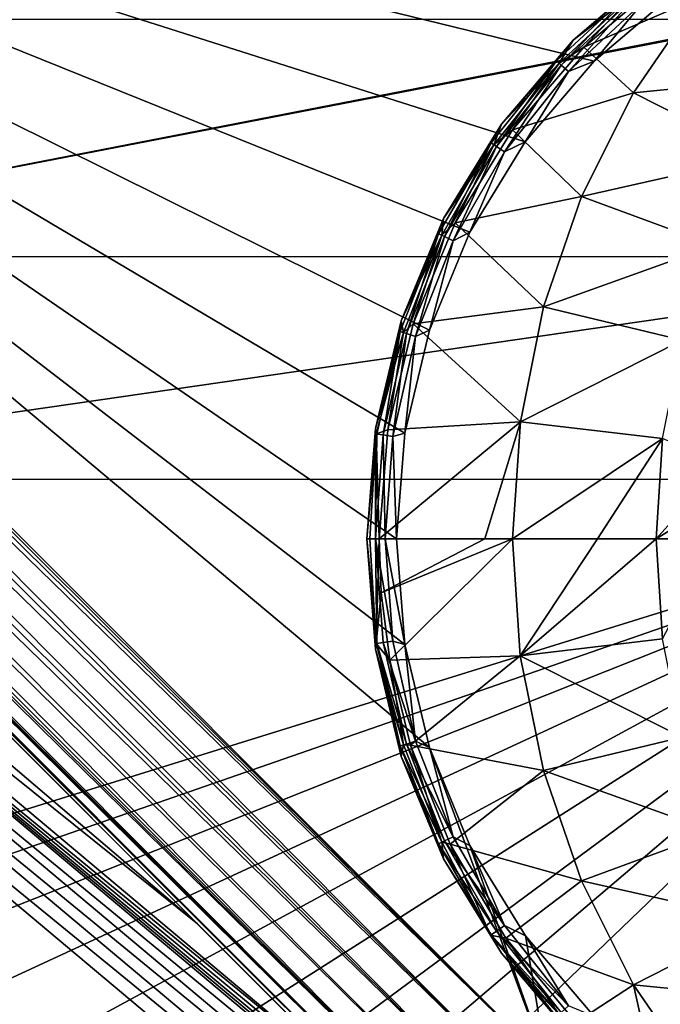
# Model space of a CAD drawing. Header units: metres. Extents: x -205 to 205, y -104 to 104.
# Tile 225 of 256: x -102.11 to -97.8, y -52.09 to -45.46. Entities that reach past the tile are written whole.
import ezdxf

# ---------------------------------------------------------------- set-up
doc = ezdxf.new("R2010")
doc.units = ezdxf.units.M
doc.layers.add('solid_01_2-CONSUMER_EHM_BOX_SW0001', color=7, linetype='CONTINUOUS')

msp = doc.modelspace()

# ---------------------------------------------------------------- linework, layer by layer
at = {"layer": 'solid_01_2-CONSUMER_EHM_BOX_SW0001'}
for points in [[(-200.010849, -74.958488), (-200.010773, 75.041512), (-0.010778, 75.04142)], [(-0.010849, -74.95858), (-200.010849, -74.958488), (-0.010778, 75.04142)], [(-170.055008, -42.727257, 75), (-185.61615, -63.545567, 75), (-76.416145, -63.561199, 75)], [(-169.287933, -42.893063, 75), (-170.055008, -42.727257, 75), (-76.416145, -63.561199, 75)], [(-168.513199, -42.948013, 75), (-169.287933, -42.893063, 75), (-76.416145, -63.561199, 75)], [(-93.513199, -42.958752, 75), (-168.513199, -42.948013, 75), (-76.416145, -63.561199, 75)], [(-98.718231, -52.650887, 13.474928), (-107.867241, -43.434662, 13.484238), (-107.98304, -43.45525, 13.461928)], [(-107.867241, -43.434662, 13.484238), (-98.56086, -52.493561, 13.5), (-107.764252, -43.428978, 13.494987)], [(-98.718231, -52.650887, 13.474928), (-98.56086, -52.493561, 13.5), (-107.867241, -43.434662, 13.484238)], [(-107.764252, -43.428978, 13.494987), (-98.56086, -52.493561, 13.5), (-107.674271, -43.437042, 13.499115)], [(-107.674271, -43.437042, 13.499115), (-98.56086, -52.493561, 13.5), (-107.5951, -43.456734, 13.5)], [(-98.867851, -52.800465, 13.400871), (-108.106613, -43.488842, 13.423147), (-108.228661, -43.530037, 13.366093)], [(-98.718231, -52.650887, 13.474928), (-107.98304, -43.45525, 13.461928), (-108.106613, -43.488842, 13.423147)], [(-98.718231, -52.650887, 13.474928), (-108.106613, -43.488842, 13.423147), (-98.867851, -52.800465, 13.400871)], [(-99.352127, -50.364567, 13.5), (-107.5951, -43.456734, 13.5), (-98.56086, -52.493561, 13.5)], [(-99.518806, -49.670288, 13.5), (-99.574821, -48.958534, 13.5), (-107.5951, -43.456734, 13.5)], [(-99.51886, -48.247135, 13.5), (-107.5951, -43.456734, 13.5), (-99.574821, -48.958534, 13.5)], [(-99.352127, -50.364567, 13.5), (-99.518806, -49.670288, 13.5), (-107.5951, -43.456734, 13.5)], [(-98.242378, -45.741417, 13.5), (-97.699478, -45.277676, 13.5), (-107.5951, -43.456734, 13.5)], [(-98.706047, -46.284382, 13.5), (-98.242378, -45.741417, 13.5), (-107.5951, -43.456734, 13.5)], [(-99.079063, -46.893196, 13.5), (-98.706047, -46.284382, 13.5), (-107.5951, -43.456734, 13.5)], [(-99.352242, -47.552868, 13.5), (-99.079063, -46.893196, 13.5), (-107.5951, -43.456734, 13.5)], [(-99.51886, -48.247135, 13.5), (-99.352242, -47.552868, 13.5), (-107.5951, -43.456734, 13.5)], [(-99.002045, -52.93462, 13.281551), (-108.340195, -43.5728, 13.293175), (-108.435303, -43.61348, 13.20919)], [(-98.867851, -52.800465, 13.400871), (-108.228661, -43.530037, 13.366093), (-108.340195, -43.5728, 13.293175)], [(-98.867851, -52.800465, 13.400871), (-108.340195, -43.5728, 13.293175), (-99.002045, -52.93462, 13.281551)], [(-99.114075, -53.046619, 13.122963), (-108.435303, -43.61348, 13.20919), (-108.509827, -43.650627, 13.120781)], [(-99.002045, -52.93462, 13.281551), (-108.435303, -43.61348, 13.20919), (-99.114075, -53.046619, 13.122963)], [(-99.114075, -53.046619, 13.122963), (-108.562424, -43.684486, 13.034579), (-108.595177, -43.716297, 12.95445)], [(-99.114075, -53.046619, 13.122963), (-108.509827, -43.650627, 13.120781), (-108.562424, -43.684486, 13.034579)], [(-99.198311, -53.130829, 12.933075), (-108.611908, -43.74818, 12.879613), (-108.615166, -43.781479, 12.809218)], [(-99.198311, -53.130829, 12.933075), (-108.595177, -43.716297, 12.95445), (-108.611908, -43.74818, 12.879613)], [(-99.114075, -53.046619, 13.122963), (-108.595177, -43.716297, 12.95445), (-99.198311, -53.130829, 12.933075)], [(-99.198311, -53.130829, 12.933075), (-108.615166, -43.781479, 12.809218), (-108.607719, -43.814808, 12.745918)], [(-99.198311, -53.130829, 12.933075), (-108.607719, -43.814808, 12.745918), (-99.250511, -53.183018, 12.721427)], [(-99.250511, -53.183018, 12.721427), (-108.607719, -43.814808, 12.745918), (-108.579445, -43.871227, 12.646684)], [(-99.250511, -53.183018, 12.721427), (-108.579445, -43.871227, 12.646684), (-108.544914, -43.921066, 12.5)], [(-108.544914, -43.921066, 12.5), (-99.691864, -52.776653, 2.071429), (-99.486076, -52.982494, 2.021518)], [(-108.544914, -43.921066, 12.5), (-100.916122, -51.55204, 2.344753), (-99.691864, -52.776653, 2.071429)], [(-108.544914, -43.921066, 12.5), (-99.486076, -52.982494, 2.021518), (-99.268066, -53.200569, 1.975126)], [(-99.268066, -53.200569, 12.5), (-108.544914, -43.921066, 12.5), (-99.268066, -53.200569, 1.975126)], [(-108.544914, -43.921066, 12.5), (-102.337219, -50.130535, 2.586515), (-100.916122, -51.55204, 2.344753)], [(-99.250511, -53.183018, 12.721427), (-108.544914, -43.921066, 12.5), (-99.268066, -53.200569, 12.5)], [(-98.383583, -45.599781, 13.7), (-98.383583, -45.599781, 17.098219), (-97.816803, -45.115707, 17.098219)], [(-97.962311, -45.275036, 17.216368), (-97.816803, -45.115707, 17.098219), (-98.383583, -45.599781, 17.098219)], [(-97.816803, -45.115707, 13.7), (-98.383583, -45.599781, 13.7), (-97.816803, -45.115707, 17.098219)], [(-97.976906, -45.256737, 13.623464), (-98.383583, -45.599781, 13.7), (-97.816803, -45.115707, 13.7)], [(-97.962311, -45.275036, 17.216368), (-98.31192, -45.646019, 17.260666), (-97.750336, -45.170483, 17.260666)], [(-97.536789, -45.311539, 17.425343), (-97.750336, -45.170483, 17.260666), (-98.31192, -45.646019, 17.260666)], [(-97.976906, -45.256737, 13.623464), (-98.495659, -45.738068, 13.623464), (-98.383583, -45.599781, 13.7)], [(-98.463837, -45.767593, 13.558523), (-98.495659, -45.738068, 13.623464), (-97.976906, -45.256737, 13.623464)], [(-98.4785, -45.753986, 17.216368), (-97.962311, -45.275036, 17.216368), (-98.383583, -45.599781, 17.098219)], [(-97.962311, -45.275036, 17.216368), (-98.4785, -45.753986, 17.216368), (-98.31192, -45.646019, 17.260666)], [(-97.949837, -45.290676, 13.558523), (-98.463837, -45.767593, 13.558523), (-97.976906, -45.256737, 13.623464)], [(-97.949837, -45.290676, 13.558523), (-98.416206, -45.811787, 13.515164), (-98.463837, -45.767593, 13.558523)], [(-97.949837, -45.290676, 13.558523), (-97.909325, -45.341476, 13.515164), (-98.416206, -45.811787, 13.515164)], [(-97.909325, -45.341476, 13.515164), (-97.699478, -45.277676, 13.5), (-98.242378, -45.741417, 13.5)], [(-98.416206, -45.811787, 13.515164), (-97.909325, -45.341476, 13.515164), (-98.242378, -45.741417, 13.5)], [(-97.976906, -45.953411, 17.563866), (-97.536789, -45.311539, 17.425343), (-98.31192, -45.646019, 17.260666)], [(-97.976906, -45.953411, 17.563866), (-96.756607, -45.832714, 17.920328), (-97.536789, -45.311539, 17.425343)], [(-105.263786, -47.057068, 63.099998), (-97.035393, -45.458248, 63.099998), (-96.902779, -45.439507, 63.099998)], [(-94.91378, -47.058552, 63.099998), (-105.263786, -47.057068, 63.099998), (-96.902779, -45.439507, 63.099998)], [(-105.263786, -47.057068, 63.099998), (-104.991722, -45.457108, 63.099998), (-97.035393, -45.458248, 63.099998)], [(-98.867653, -46.166557, 13.7), (-98.867653, -46.166557, 17.098219), (-98.383583, -45.599781, 17.098219)], [(-98.4785, -45.753986, 17.216368), (-98.383583, -45.599781, 17.098219), (-98.867653, -46.166557, 17.098219)], [(-98.383583, -45.599781, 13.7), (-98.867653, -46.166557, 13.7), (-98.383583, -45.599781, 17.098219)], [(-98.495659, -45.738068, 13.623464), (-98.867653, -46.166557, 13.7), (-98.383583, -45.599781, 13.7)], [(-98.4785, -45.753986, 17.216368), (-98.791771, -46.203926, 17.260666), (-98.31192, -45.646019, 17.260666)], [(-97.976906, -45.953411, 17.563866), (-98.31192, -45.646019, 17.260666), (-98.791771, -46.203926, 17.260666)], [(-98.495659, -45.738068, 13.623464), (-98.936874, -46.29134, 13.623464), (-98.867653, -46.166557, 13.7)], [(-98.901009, -46.315792, 13.558523), (-98.936874, -46.29134, 13.623464), (-98.495659, -45.738068, 13.623464)], [(-98.917534, -46.304523, 17.216368), (-98.4785, -45.753986, 17.216368), (-98.867653, -46.166557, 17.098219)], [(-98.4785, -45.753986, 17.216368), (-98.917534, -46.304523, 17.216368), (-98.791771, -46.203926, 17.260666)], [(-98.463837, -45.767593, 13.558523), (-98.901009, -46.315792, 13.558523), (-98.495659, -45.738068, 13.623464)], [(-98.463837, -45.767593, 13.558523), (-98.847321, -46.352394, 13.515164), (-98.901009, -46.315792, 13.558523)], [(-98.463837, -45.767593, 13.558523), (-98.416206, -45.811787, 13.515164), (-98.847321, -46.352394, 13.515164)], [(-98.416206, -45.811787, 13.515164), (-98.242378, -45.741417, 13.5), (-98.706047, -46.284382, 13.5)], [(-98.847321, -46.352394, 13.515164), (-98.416206, -45.811787, 13.515164), (-98.706047, -46.284382, 13.5)], [(-97.976906, -45.953411, 17.563866), (-97.131447, -46.383816, 18.038307), (-96.756607, -45.832714, 17.920328)], [(-98.32827, -46.65284, 17.674458), (-97.976906, -45.953411, 17.563866), (-98.791771, -46.203926, 17.260666)], [(-98.32827, -46.65284, 17.674458), (-97.131447, -46.383816, 18.038307), (-97.976906, -45.953411, 17.563866)], [(-99.257103, -46.802082, 13.7), (-99.257103, -46.802082, 17.098219), (-98.867653, -46.166557, 17.098219)], [(-98.917534, -46.304523, 17.216368), (-98.867653, -46.166557, 17.098219), (-99.257103, -46.802082, 17.098219)], [(-98.867653, -46.166557, 13.7), (-99.257103, -46.802082, 13.7), (-98.867653, -46.166557, 17.098219)], [(-98.936874, -46.29134, 13.623464), (-99.257103, -46.802082, 13.7), (-98.867653, -46.166557, 13.7)], [(-98.917534, -46.304523, 17.216368), (-99.177956, -46.83033, 17.260666), (-98.791771, -46.203926, 17.260666)], [(-98.32827, -46.65284, 17.674458), (-98.791771, -46.203926, 17.260666), (-99.177956, -46.83033, 17.260666)], [(-98.936874, -46.29134, 13.623464), (-99.290703, -46.90419, 13.623464), (-99.257103, -46.802082, 13.7)], [(-99.251595, -46.923027, 13.558523), (-99.290703, -46.90419, 13.623464), (-98.936874, -46.29134, 13.623464)], [(-98.901009, -46.315792, 13.558523), (-99.251595, -46.923027, 13.558523), (-98.936874, -46.29134, 13.623464)], [(-98.847321, -46.352394, 13.515164), (-98.706047, -46.284382, 13.5), (-99.079063, -46.893196, 13.5)], [(-99.269615, -46.914345, 17.216368), (-98.917534, -46.304523, 17.216368), (-99.257103, -46.802082, 17.098219)], [(-98.917534, -46.304523, 17.216368), (-99.269615, -46.914345, 17.216368), (-99.177956, -46.83033, 17.260666)], [(-98.901009, -46.315792, 13.558523), (-99.193054, -46.951218, 13.515164), (-99.251595, -46.923027, 13.558523)], [(-98.901009, -46.315792, 13.558523), (-98.847321, -46.352394, 13.515164), (-99.193054, -46.951218, 13.515164)], [(-99.193054, -46.951218, 13.515164), (-98.847321, -46.352394, 13.515164), (-99.079063, -46.893196, 13.5)], [(-98.32827, -46.65284, 17.674458), (-97.430603, -46.983627, 18.132467), (-97.131447, -46.383816, 18.038307)], [(-98.584175, -47.396423, 17.755001), (-98.32827, -46.65284, 17.674458), (-99.177956, -46.83033, 17.260666)], [(-98.584175, -47.396423, 17.755001), (-97.430603, -46.983627, 18.132467), (-98.32827, -46.65284, 17.674458)], [(-99.542336, -47.490704, 13.7), (-99.542336, -47.490704, 17.098219), (-99.257103, -46.802082, 17.098219)], [(-99.269615, -46.914345, 17.216368), (-99.257103, -46.802082, 17.098219), (-99.542336, -47.490704, 17.098219)], [(-99.257103, -46.802082, 13.7), (-99.542336, -47.490704, 13.7), (-99.257103, -46.802082, 17.098219)], [(-99.290703, -46.90419, 13.623464), (-99.542336, -47.490704, 13.7), (-99.257103, -46.802082, 13.7)], [(-99.269615, -46.914345, 17.216368), (-99.460869, -47.509651, 17.260666), (-99.177956, -46.83033, 17.260666)], [(-98.584175, -47.396423, 17.755001), (-99.177956, -46.83033, 17.260666), (-99.460869, -47.509651, 17.260666)], [(-99.193054, -46.951218, 13.515164), (-99.079063, -46.893196, 13.5), (-99.352242, -47.552868, 13.5)], [(-99.290703, -46.90419, 13.623464), (-99.54924, -47.562935, 13.623464), (-99.542336, -47.490704, 13.7)], [(-99.507759, -47.575729, 13.558523), (-99.54924, -47.562935, 13.623464), (-99.290703, -46.90419, 13.623464)], [(-99.526878, -47.569832, 17.216368), (-99.269615, -46.914345, 17.216368), (-99.542336, -47.490704, 17.098219)], [(-99.269615, -46.914345, 17.216368), (-99.526878, -47.569832, 17.216368), (-99.460869, -47.509651, 17.260666)], [(-99.251595, -46.923027, 13.558523), (-99.507759, -47.575729, 13.558523), (-99.290703, -46.90419, 13.623464)], [(-99.251595, -46.923027, 13.558523), (-99.445671, -47.594879, 13.515164), (-99.507759, -47.575729, 13.558523)], [(-99.251595, -46.923027, 13.558523), (-99.193054, -46.951218, 13.515164), (-99.445671, -47.594879, 13.515164)], [(-99.445671, -47.594879, 13.515164), (-99.193054, -46.951218, 13.515164), (-99.352242, -47.552868, 13.5)], [(-98.584175, -47.396423, 17.755001), (-97.64843, -47.6208, 18.201025), (-97.430603, -46.983627, 18.132467)], [(-106.177238, -47.072216, 2.419901), (-106.306519, -47.226288, 2.071429), (-100.916122, -51.55204, 2.344753)], [(-106.177238, -47.072216, 2.419901), (-100.916122, -51.55204, 2.344753), (-102.337219, -50.130535, 2.586515)], [(-105.263786, -47.057068, 69.5), (-94.91378, -47.058552, 69.5), (-105.264, -48.557068, 69.5)], [(-94.91378, -47.058552, 69.5), (-94.914001, -48.558552, 69.5), (-105.264, -48.557068, 69.5)], [(-105.263786, -47.057068, 69.5), (-105.263786, -47.057068, 63.099998), (-94.91378, -47.058552, 63.099998)], [(-105.263786, -47.057068, 69.5), (-94.91378, -47.058552, 63.099998), (-94.91378, -47.058552, 69.5)], [(-99.691864, -52.776653, 2.071429), (-106.306519, -47.226288, 2.071429), (-106.367622, -47.29911, 1.911433)], [(-100.916122, -51.55204, 2.344753), (-106.306519, -47.226288, 2.071429), (-99.691864, -52.776653, 2.071429)], [(-106.367622, -47.29911, 1.911433), (-106.446991, -47.393692, 1.771438), (-96.653656, -55.450394, 1.911131)], [(-98.956345, -53.490986, 1.940868), (-106.367622, -47.29911, 1.911433), (-96.653656, -55.450394, 1.911131)], [(-99.486076, -52.982494, 2.021518), (-99.691864, -52.776653, 2.071429), (-106.367622, -47.29911, 1.911433)], [(-99.268066, -53.200569, 1.975126), (-99.486076, -52.982494, 2.021518), (-106.367622, -47.29911, 1.911433)], [(-98.956345, -53.490986, 1.940868), (-99.268066, -53.200569, 1.975126), (-106.367622, -47.29911, 1.911433)], [(-106.446991, -47.393692, 1.771438), (-106.541695, -47.506557, 1.656828), (-96.733055, -55.545017, 1.771182)], [(-106.446991, -47.393692, 1.771438), (-96.733055, -55.545017, 1.771182), (-96.653656, -55.450394, 1.911131)], [(-98.7397, -48.169926, 17.803953), (-98.584175, -47.396423, 17.755001), (-99.460869, -47.509651, 17.260666)], [(-98.7397, -48.169926, 17.803953), (-97.64843, -47.6208, 18.201025), (-98.584175, -47.396423, 17.755001)], [(-99.716339, -48.215469, 13.7), (-99.716339, -48.215469, 17.098219), (-99.542336, -47.490704, 17.098219)], [(-99.526878, -47.569832, 17.216368), (-99.542336, -47.490704, 17.098219), (-99.716339, -48.215469, 17.098219)], [(-99.542336, -47.490704, 13.7), (-99.716339, -48.215469, 13.7), (-99.542336, -47.490704, 17.098219)], [(-99.54924, -47.562935, 13.623464), (-99.716339, -48.215469, 13.7), (-99.542336, -47.490704, 13.7)], [(-106.541695, -47.506557, 1.656828), (-106.648331, -47.63364, 1.571667), (-96.827782, -55.657913, 1.656628)], [(-106.541695, -47.506557, 1.656828), (-96.827782, -55.657913, 1.656628), (-96.733055, -55.545017, 1.771182)], [(-99.526878, -47.569832, 17.216368), (-99.633476, -48.225002, 17.260666), (-99.460869, -47.509651, 17.260666)], [(-98.7397, -48.169926, 17.803953), (-99.460869, -47.509651, 17.260666), (-99.633476, -48.225002, 17.260666)], [(-99.445671, -47.594879, 13.515164), (-99.352242, -47.552868, 13.5), (-99.51886, -48.247135, 13.5)], [(-99.54924, -47.562935, 13.623464), (-99.706711, -48.25285, 13.623464), (-99.716339, -48.215469, 13.7)], [(-99.711998, -48.252056, 17.160311), (-99.526878, -47.569832, 17.216368), (-99.716339, -48.215469, 17.098219)], [(-99.526878, -47.569832, 17.216368), (-99.711998, -48.252056, 17.160311), (-99.633476, -48.225002, 17.260666)], [(-99.663788, -48.259319, 13.558523), (-99.706711, -48.25285, 13.623464), (-99.54924, -47.562935, 13.623464)], [(-99.507759, -47.575729, 13.558523), (-99.663788, -48.259319, 13.558523), (-99.54924, -47.562935, 13.623464)], [(-99.507759, -47.575729, 13.558523), (-99.599541, -48.269005, 13.515164), (-99.663788, -48.259319, 13.558523)], [(-99.507759, -47.575729, 13.558523), (-99.445671, -47.594879, 13.515164), (-99.599541, -48.269005, 13.515164)], [(-99.599541, -48.269005, 13.515164), (-99.445671, -47.594879, 13.515164), (-99.51886, -48.247135, 13.5)], [(-98.7397, -48.169926, 17.803953), (-97.780792, -48.283279, 18.242687), (-97.64843, -47.6208, 18.201025)], [(-113.110252, -55.435459, 1.571667), (-96.934219, -55.784756, 1.571667), (-106.648331, -47.63364, 1.571667)], [(-106.648331, -47.63364, 1.571667), (-96.934219, -55.784756, 1.571667), (-96.827782, -55.657913, 1.656628)], [(-99.774818, -48.958534, 13.7), (-99.774818, -48.958534, 17.098219), (-99.716339, -48.215469, 17.098219)], [(-99.711998, -48.252056, 17.160311), (-99.716339, -48.215469, 17.098219), (-99.774818, -48.958534, 17.098219)], [(-99.716339, -48.215469, 13.7), (-99.774818, -48.958534, 13.7), (-99.716339, -48.215469, 17.098219)], [(-99.716187, -48.958534, 13.558523), (-99.774818, -48.958534, 13.7), (-99.716339, -48.215469, 13.7)], [(-99.706711, -48.25285, 13.623464), (-99.716187, -48.958534, 13.558523), (-99.716339, -48.215469, 13.7)], [(-98.7397, -48.169926, 17.803953), (-99.633476, -48.225002, 17.260666), (-99.69149, -48.958534, 17.260666)], [(-98.7397, -48.169926, 17.803953), (-99.69149, -48.958534, 17.260666), (-98.978043, -48.958534, 17.717804)], [(-98.7397, -48.169926, 17.803953), (-98.978043, -48.958534, 17.717804), (-98.791878, -48.958534, 17.820374)], [(-98.7397, -48.169926, 17.803953), (-98.791878, -48.958534, 17.820374), (-97.780792, -48.283279, 18.242687)], [(-99.752769, -48.958534, 17.189507), (-99.711998, -48.252056, 17.160311), (-99.774818, -48.958534, 17.098219)], [(-99.752769, -48.958534, 17.189507), (-99.69149, -48.958534, 17.260666), (-99.711998, -48.252056, 17.160311)], [(-99.663788, -48.259319, 13.558523), (-99.716187, -48.958534, 13.558523), (-99.706711, -48.25285, 13.623464)], [(-99.663788, -48.259319, 13.558523), (-99.651215, -48.958534, 13.515164), (-99.716187, -48.958534, 13.558523)], [(-99.711998, -48.252056, 17.160311), (-99.69149, -48.958534, 17.260666), (-99.633476, -48.225002, 17.260666)], [(-99.663788, -48.259319, 13.558523), (-99.599541, -48.269005, 13.515164), (-99.651215, -48.958534, 13.515164)], [(-99.599541, -48.269005, 13.515164), (-99.574821, -48.958534, 13.5), (-99.651215, -48.958534, 13.515164)], [(-99.599541, -48.269005, 13.515164), (-99.51886, -48.247135, 13.5), (-99.574821, -48.958534, 13.5)], [(-97.780792, -48.283279, 18.242687), (-98.791878, -48.958534, 17.820374), (-98.220253, -48.958534, 18.096916)], [(-97.780792, -48.283279, 18.242687), (-98.220253, -48.958534, 18.096916), (-97.825188, -48.958534, 18.256664)], [(-97.780792, -48.283279, 18.242687), (-97.825188, -48.958534, 18.256664), (-97.373276, -48.455112, 18.393747)], [(-97.373276, -48.455112, 18.393747), (-97.825188, -48.958534, 18.256664), (-97.413254, -48.705414, 18.393747)], [(-105.264, -48.557068, 72), (-94.914001, -48.558552, 72), (-105.264458, -51.773769, 72)], [(-94.914001, -48.558552, 72), (-104.639565, -51.935703, 72), (-105.264458, -51.773769, 72)], [(-94.914001, -48.558552, 69.5), (-94.914001, -48.558552, 72), (-105.264, -48.557068, 72)], [(-105.264, -48.557068, 69.5), (-94.914001, -48.558552, 69.5), (-105.264, -48.557068, 72)], [(-94.914001, -48.558552, 72), (-104.04689, -52.190155, 72), (-104.639565, -51.935703, 72)], [(-94.914001, -48.558552, 72), (-103.498871, -52.53186, 72), (-104.04689, -52.190155, 72)], [(-94.914001, -48.558552, 72), (-103.009422, -52.952187, 72), (-103.498871, -52.53186, 72)], [(-94.914001, -48.558552, 72), (-102.589233, -53.441757, 72), (-103.009422, -52.952187, 72)], [(-94.914001, -48.558552, 72), (-102.247688, -53.989876, 72), (-102.589233, -53.441757, 72)], [(-94.914001, -48.558552, 72), (-101.993408, -54.582623, 72), (-102.247688, -53.989876, 72)], [(-94.914001, -48.558552, 72), (-101.83165, -55.207561, 72), (-101.993408, -54.582623, 72)], [(-94.914001, -48.558552, 72), (-94.914948, -55.208549, 72), (-101.83165, -55.207561, 72)], [(-97.413254, -48.705414, 18.393747), (-97.825188, -48.958534, 18.256664), (-97.426613, -48.958534, 18.393753)], [(-99.716339, -49.701618, 13.7), (-99.774818, -48.958534, 17.098219), (-99.774818, -48.958534, 13.7)], [(-99.716339, -49.701618, 13.7), (-99.716339, -49.701618, 17.098219), (-99.774818, -48.958534, 17.098219)], [(-99.706711, -49.664215, 13.623464), (-99.716339, -49.701618, 13.7), (-99.774818, -48.958534, 13.7)], [(-99.716187, -48.958534, 13.558523), (-99.706711, -49.664215, 13.623464), (-99.774818, -48.958534, 13.7)], [(-99.711998, -49.665012, 17.160311), (-99.752769, -48.958534, 17.189507), (-99.774818, -48.958534, 17.098219)], [(-99.716339, -49.701618, 17.098219), (-99.711998, -49.665012, 17.160311), (-99.774818, -48.958534, 17.098219)], [(-99.711998, -49.665012, 17.160311), (-99.69149, -48.958534, 17.260666), (-99.752769, -48.958534, 17.189507)], [(-99.716187, -48.958534, 13.558523), (-99.599541, -49.64806, 13.515164), (-99.663788, -49.657745, 13.558523)], [(-99.651215, -48.958534, 13.515164), (-99.599541, -49.64806, 13.515164), (-99.716187, -48.958534, 13.558523)], [(-99.663788, -49.657745, 13.558523), (-99.706711, -49.664215, 13.623464), (-99.716187, -48.958534, 13.558523)], [(-99.711998, -49.665012, 17.160311), (-99.677231, -49.323009, 17.260666), (-99.69149, -48.958534, 17.260666)], [(-98.978043, -48.958534, 17.717804), (-99.69149, -48.958534, 17.260666), (-99.677231, -49.323009, 17.260666)], [(-98.791878, -48.958534, 17.820374), (-99.677231, -49.323009, 17.260666), (-99.619087, -49.777355, 17.260666)], [(-98.791878, -48.958534, 17.820374), (-98.978043, -48.958534, 17.717804), (-99.677231, -49.323009, 17.260666)], [(-99.651215, -48.958534, 13.515164), (-99.574821, -48.958534, 13.5), (-99.518806, -49.670288, 13.5)], [(-99.599541, -49.64806, 13.515164), (-99.651215, -48.958534, 13.515164), (-99.518806, -49.670288, 13.5)], [(-98.739738, -49.746834, 17.803967), (-98.791878, -48.958534, 17.820374), (-99.619087, -49.777355, 17.260666)], [(-98.220253, -48.958534, 18.096916), (-98.791878, -48.958534, 17.820374), (-98.739738, -49.746834, 17.803967)], [(-97.825188, -48.958534, 18.256664), (-98.220253, -48.958534, 18.096916), (-98.739738, -49.746834, 17.803967)], [(-97.780785, -49.63377, 18.242689), (-97.825188, -48.958534, 18.256664), (-98.739738, -49.746834, 17.803967)], [(-97.426613, -48.958534, 18.393753), (-97.825188, -48.958534, 18.256664), (-97.780785, -49.63377, 18.242689)], [(-99.711998, -49.665012, 17.160311), (-99.619087, -49.777355, 17.260666), (-99.677231, -49.323009, 17.260666)], [(-99.706711, -49.664215, 13.623464), (-99.549248, -50.354134, 13.623464), (-99.716339, -49.701618, 13.7)], [(-99.716339, -49.701618, 17.098219), (-99.526878, -50.347233, 17.216368), (-99.711998, -49.665012, 17.160311)], [(-99.711998, -49.665012, 17.160311), (-99.526878, -50.347233, 17.216368), (-99.619087, -49.777355, 17.260666)], [(-99.663788, -49.657745, 13.558523), (-99.507759, -50.341335, 13.558523), (-99.706711, -49.664215, 13.623464)], [(-99.507759, -50.341335, 13.558523), (-99.549248, -50.354134, 13.623464), (-99.706711, -49.664215, 13.623464)], [(-99.663788, -49.657745, 13.558523), (-99.599541, -49.64806, 13.515164), (-99.445679, -50.322186, 13.515164)], [(-99.663788, -49.657745, 13.558523), (-99.445679, -50.322186, 13.515164), (-99.507759, -50.341335, 13.558523)], [(-99.445679, -50.322186, 13.515164), (-99.599541, -49.64806, 13.515164), (-99.518806, -49.670288, 13.5)], [(-99.445679, -50.322186, 13.515164), (-99.518806, -49.670288, 13.5), (-99.352127, -50.364567, 13.5)], [(-97.64843, -50.296234, 18.201031), (-97.780785, -49.63377, 18.242689), (-98.739738, -49.746834, 17.803967)], [(-99.716339, -49.701618, 17.098219), (-99.542336, -50.426384, 17.098219), (-99.526878, -50.347233, 17.216368)], [(-99.542336, -50.426384, 13.7), (-99.542336, -50.426384, 17.098219), (-99.716339, -49.701618, 17.098219)], [(-99.716339, -49.701618, 13.7), (-99.542336, -50.426384, 13.7), (-99.716339, -49.701618, 17.098219)], [(-99.549248, -50.354134, 13.623464), (-99.542336, -50.426384, 13.7), (-99.716339, -49.701618, 13.7)], [(-98.739738, -49.746834, 17.803967), (-99.619087, -49.777355, 17.260666), (-99.479431, -50.349285, 17.260666)], [(-98.584328, -50.520046, 17.755054), (-98.739738, -49.746834, 17.803967), (-99.479431, -50.349285, 17.260666)], [(-97.64843, -50.296234, 18.201031), (-98.739738, -49.746834, 17.803967), (-98.584328, -50.520046, 17.755054)], [(-99.526878, -50.347233, 17.216368), (-99.479431, -50.349285, 17.260666), (-99.619087, -49.777355, 17.260666)], [(-99.507759, -50.341335, 13.558523), (-99.251595, -50.994041, 13.558523), (-99.549248, -50.354134, 13.623464)], [(-99.507759, -50.341335, 13.558523), (-99.445679, -50.322186, 13.515164), (-99.193054, -50.965851, 13.515164)], [(-99.507759, -50.341335, 13.558523), (-99.193054, -50.965851, 13.515164), (-99.251595, -50.994041, 13.558523)], [(-99.193054, -50.965851, 13.515164), (-99.445679, -50.322186, 13.515164), (-99.352127, -50.364567, 13.5)], [(-97.430618, -50.933392, 18.132477), (-97.64843, -50.296234, 18.201031), (-98.584328, -50.520046, 17.755054)], [(-99.549248, -50.354134, 13.623464), (-99.29071, -51.012875, 13.623464), (-99.542336, -50.426384, 13.7)], [(-99.251595, -50.994041, 13.558523), (-99.29071, -51.012875, 13.623464), (-99.549248, -50.354134, 13.623464)], [(-99.542336, -50.426384, 17.098219), (-99.269623, -51.00272, 17.216368), (-99.526878, -50.347233, 17.216368)], [(-99.526878, -50.347233, 17.216368), (-99.269623, -51.00272, 17.216368), (-99.479431, -50.349285, 17.260666)], [(-99.269623, -51.00272, 17.216368), (-99.213112, -51.016682, 17.260666), (-99.479431, -50.349285, 17.260666)], [(-98.584328, -50.520046, 17.755054), (-99.479431, -50.349285, 17.260666), (-99.213112, -51.016682, 17.260666)], [(-99.078888, -51.024216, 13.5), (-99.352127, -50.364567, 13.5), (-98.56086, -52.493561, 13.5)], [(-99.193054, -50.965851, 13.515164), (-99.352127, -50.364567, 13.5), (-99.078888, -51.024216, 13.5)], [(-99.542336, -50.426384, 17.098219), (-99.257095, -51.115005, 17.098219), (-99.269623, -51.00272, 17.216368)], [(-99.257095, -51.115005, 13.7), (-99.257095, -51.115005, 17.098219), (-99.542336, -50.426384, 17.098219)], [(-99.542336, -50.426384, 13.7), (-99.257095, -51.115005, 13.7), (-99.542336, -50.426384, 17.098219)], [(-99.29071, -51.012875, 13.623464), (-99.257095, -51.115005, 13.7), (-99.542336, -50.426384, 13.7)], [(-98.328629, -51.263378, 17.674574), (-98.584328, -50.520046, 17.755054), (-99.213112, -51.016682, 17.260666)], [(-97.430618, -50.933392, 18.132477), (-98.584328, -50.520046, 17.755054), (-98.328629, -51.263378, 17.674574)], [(-97.13147, -51.533192, 18.038321), (-97.430618, -50.933392, 18.132477), (-98.328629, -51.263378, 17.674574)], [(-99.251595, -50.994041, 13.558523), (-98.901009, -51.601273, 13.558523), (-99.29071, -51.012875, 13.623464)], [(-99.257095, -51.115005, 17.098219), (-98.941292, -51.628735, 17.160311), (-99.269623, -51.00272, 17.216368)], [(-99.269623, -51.00272, 17.216368), (-98.941292, -51.628735, 17.160311), (-99.213112, -51.016682, 17.260666)], [(-99.251595, -50.994041, 13.558523), (-99.193054, -50.965851, 13.515164), (-98.847328, -51.564671, 13.515164)], [(-99.251595, -50.994041, 13.558523), (-98.847328, -51.564671, 13.515164), (-98.901009, -51.601273, 13.558523)], [(-98.847328, -51.564671, 13.515164), (-99.193054, -50.965851, 13.515164), (-99.078888, -51.024216, 13.5)], [(-99.29071, -51.012875, 13.623464), (-98.936874, -51.625729, 13.623464), (-99.257095, -51.115005, 13.7)], [(-98.901009, -51.601273, 13.558523), (-98.936874, -51.625729, 13.623464), (-99.29071, -51.012875, 13.623464)], [(-98.941292, -51.628735, 17.160311), (-98.837059, -51.650116, 17.260666), (-99.213112, -51.016682, 17.260666)], [(-98.328629, -51.263378, 17.674574), (-99.213112, -51.016682, 17.260666), (-98.837059, -51.650116, 17.260666)], [(-98.705818, -51.632999, 13.5), (-99.078888, -51.024216, 13.5), (-98.56086, -52.493561, 13.5)], [(-98.847328, -51.564671, 13.515164), (-99.078888, -51.024216, 13.5), (-98.705818, -51.632999, 13.5)], [(-99.257095, -51.115005, 17.098219), (-98.867638, -51.75053, 17.098219), (-98.941292, -51.628735, 17.160311)], [(-98.867638, -51.75053, 13.7), (-98.867638, -51.75053, 17.098219), (-99.257095, -51.115005, 17.098219)], [(-99.257095, -51.115005, 13.7), (-98.867638, -51.75053, 13.7), (-99.257095, -51.115005, 17.098219)], [(-98.936874, -51.625729, 13.623464), (-98.867638, -51.75053, 13.7), (-99.257095, -51.115005, 13.7)], [(-97.977516, -51.962605, 17.564064), (-98.328629, -51.263378, 17.674574), (-98.837059, -51.650116, 17.260666)], [(-97.13147, -51.533192, 18.038321), (-98.328629, -51.263378, 17.674574), (-97.977516, -51.962605, 17.564064)], [(-96.756653, -52.084286, 17.920349), (-97.13147, -51.533192, 18.038321), (-97.977516, -51.962605, 17.564064)], [(-98.901009, -51.601273, 13.558523), (-98.463837, -52.149471, 13.558523), (-98.936874, -51.625729, 13.623464)], [(-98.901009, -51.601273, 13.558523), (-98.847328, -51.564671, 13.515164), (-98.416206, -52.105278, 13.515164)], [(-98.901009, -51.601273, 13.558523), (-98.416206, -52.105278, 13.515164), (-98.463837, -52.149471, 13.558523)], [(-98.416206, -52.105278, 13.515164), (-98.847328, -51.564671, 13.515164), (-98.705818, -51.632999, 13.5)], [(-98.867638, -51.75053, 17.098219), (-98.4785, -52.163078, 17.216368), (-98.941292, -51.628735, 17.160311)], [(-98.941292, -51.628735, 17.160311), (-98.4785, -52.163078, 17.216368), (-98.837059, -51.650116, 17.260666)], [(-98.936874, -51.625729, 13.623464), (-98.495659, -52.178997, 13.623464), (-98.867638, -51.75053, 13.7)], [(-98.463837, -52.149471, 13.558523), (-98.495659, -52.178997, 13.623464), (-98.936874, -51.625729, 13.623464)], [(-98.4785, -52.163078, 17.216368), (-98.366226, -52.216263, 17.260666), (-98.837059, -51.650116, 17.260666)], [(-97.977516, -51.962605, 17.564064), (-98.837059, -51.650116, 17.260666), (-98.366226, -52.216263, 17.260666)], [(-98.242104, -52.175922, 13.5), (-98.705818, -51.632999, 13.5), (-98.56086, -52.493561, 13.5)], [(-98.416206, -52.105278, 13.515164), (-98.705818, -51.632999, 13.5), (-98.242104, -52.175922, 13.5)], [(-98.867638, -51.75053, 17.098219), (-98.383568, -52.317303, 17.098219), (-98.4785, -52.163078, 17.216368)], [(-98.383568, -52.317303, 13.7), (-98.383568, -52.317303, 17.098219), (-98.867638, -51.75053, 17.098219)], [(-98.867638, -51.75053, 13.7), (-98.383568, -52.317303, 13.7), (-98.867638, -51.75053, 17.098219)], [(-98.495659, -52.178997, 13.623464), (-98.383568, -52.317303, 13.7), (-98.867638, -51.75053, 13.7)], [(-97.977516, -51.962605, 17.564064), (-98.366226, -52.216263, 17.260666), (-97.812218, -52.70129, 17.260666)], [(-97.537727, -52.60434, 17.425642), (-97.977516, -51.962605, 17.564064), (-97.812218, -52.70129, 17.260666)], [(-96.756653, -52.084286, 17.920349), (-97.977516, -51.962605, 17.564064), (-97.537727, -52.60434, 17.425642)]]:
    msp.add_3dface(points, dxfattribs=at)

doc.saveas('drawing.dxf')
